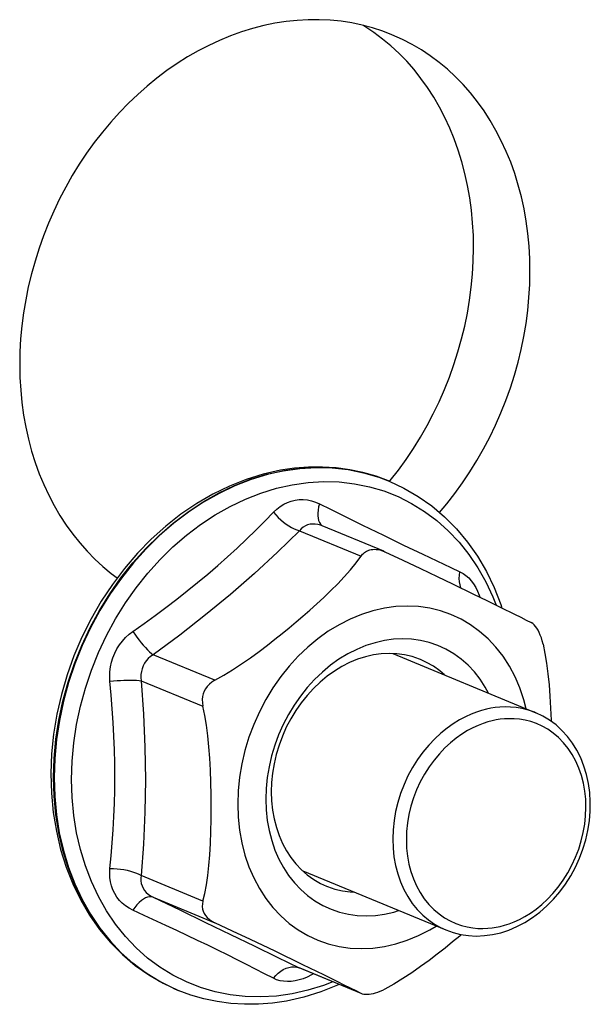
# Model space of a CAD drawing. Header units: inches. Extents: x 0 to 97.1, y 0 to 62.9.
# Tile 5 of 13: x 33.9 to 36, y 49.1 to 52.7. Entities that reach past the tile are written whole.
import ezdxf

# ---------------------------------------------------------------- set-up
doc = ezdxf.new("R2010")
doc.units = ezdxf.units.IN
doc.header["$LTSCALE"] = 5.342857
doc.header["$MEASUREMENT"] = 0
doc.layers.get('0').update_dxf_attribs({"linetype": 'CONTINUOUS'})

msp = doc.modelspace()

# ---------------------------------------------------------------- linework, layer by layer
at = {"color": 7, "linetype": 'Continuous'}
for p, q in [((34.8084, 52.7055), (34.7678, 52.697)), ((34.8489, 52.7118), (34.8084, 52.7055)), ((34.8894, 52.7162), (34.8489, 52.7118)), ((34.9298, 52.7184), (34.8894, 52.7162)), ((34.9699, 52.7186), (34.9298, 52.7184)), ((35.0097, 52.7167), (34.9699, 52.7186)), ((35.0492, 52.7128), (35.0097, 52.7167)), ((35.0881, 52.7067), (35.0492, 52.7128)), ((35.1266, 52.6987), (35.0881, 52.7067)), ((35.1644, 52.6886), (35.1266, 52.6987)), ((34.6869, 52.6741), (34.6468, 52.6596)), ((34.7273, 52.6866), (34.6869, 52.6741)), ((34.7678, 52.697), (34.7273, 52.6866)), ((35.2015, 52.6765), (35.1644, 52.6886)), ((35.2348, 52.6637), (35.2015, 52.6765)), ((35.2735, 52.6463), (35.2348, 52.6637)), ((34.607, 52.6432), (34.5675, 52.6249)), ((34.6468, 52.6596), (34.607, 52.6432)), ((35.3082, 52.6283), (35.2735, 52.6463)), ((35.3419, 52.6084), (35.3082, 52.6283)), ((34.5286, 52.6047), (34.4901, 52.5826)), ((34.5675, 52.6249), (34.5286, 52.6047)), ((35.3746, 52.5866), (35.3419, 52.6084)), ((34.4523, 52.5587), (34.4151, 52.533)), ((34.4901, 52.5826), (34.4523, 52.5587)), ((35.4063, 52.563), (35.3746, 52.5866)), ((35.4368, 52.5377), (35.4063, 52.563)), ((34.4151, 52.533), (34.3787, 52.5056)), ((35.4661, 52.5106), (35.4368, 52.5377)), ((34.3787, 52.5056), (34.3432, 52.4765)), ((35.4941, 52.4818), (35.4661, 52.5106)), ((34.3432, 52.4765), (34.3085, 52.4459)), ((35.5208, 52.4514), (35.4941, 52.4818)), ((35.5462, 52.4195), (35.5208, 52.4514)), ((34.2747, 52.4137), (34.242, 52.38)), ((34.3085, 52.4459), (34.2747, 52.4137)), ((35.5702, 52.386), (35.5462, 52.4195)), ((34.242, 52.38), (34.2103, 52.3448)), ((35.5927, 52.3512), (35.5702, 52.386)), ((34.2103, 52.3448), (34.1798, 52.3083)), ((35.6137, 52.3149), (35.5927, 52.3512)), ((34.1798, 52.3083), (34.1505, 52.2706)), ((35.6332, 52.2774), (35.6137, 52.3149)), ((34.1505, 52.2706), (34.1225, 52.2316)), ((35.6511, 52.2386), (35.6332, 52.2774)), ((34.1225, 52.2316), (34.0957, 52.1914)), ((35.6674, 52.1986), (35.6511, 52.2386)), ((35.6821, 52.1576), (35.6674, 52.1986)), ((34.0957, 52.1914), (34.0703, 52.1502)), ((34.0703, 52.1502), (34.0464, 52.108)), ((35.6951, 52.1156), (35.6821, 52.1576)), ((34.0464, 52.108), (34.0238, 52.0649)), ((35.7064, 52.0726), (35.6951, 52.1156)), ((34.0238, 52.0649), (34.0028, 52.021)), ((35.7159, 52.0288), (35.7064, 52.0726)), ((34.0028, 52.021), (33.9833, 51.9763)), ((35.7238, 51.9843), (35.7159, 52.0288)), ((35.7299, 51.9391), (35.7238, 51.9843)), ((33.9833, 51.9763), (33.9654, 51.931)), ((33.9654, 51.931), (33.9491, 51.8851)), ((35.7343, 51.8933), (35.7299, 51.9391)), ((33.9491, 51.8851), (33.9344, 51.8387)), ((35.7369, 51.847), (35.7343, 51.8933)), ((33.9344, 51.8387), (33.9214, 51.792)), ((35.7377, 51.8003), (35.7369, 51.847)), ((33.9214, 51.792), (33.91, 51.7449)), ((35.7367, 51.7533), (35.7377, 51.8003)), ((33.91, 51.7449), (33.9004, 51.6976)), ((35.734, 51.706), (35.7367, 51.7533)), ((33.9004, 51.6976), (33.8926, 51.6502)), ((35.7295, 51.6586), (35.734, 51.706)), ((35.7232, 51.6112), (35.7295, 51.6586)), ((33.8926, 51.6502), (33.8864, 51.6028)), ((33.8864, 51.6028), (33.8821, 51.5554)), ((35.7152, 51.5638), (35.7232, 51.6112)), ((33.8821, 51.5554), (33.8795, 51.5081)), ((35.7055, 51.5165), (35.7152, 51.5638)), ((35.6941, 51.4694), (35.7055, 51.5165)), ((33.8795, 51.5081), (33.8786, 51.4611)), ((33.8786, 51.4611), (33.8796, 51.4144)), ((35.6809, 51.4227), (35.6941, 51.4694)), ((33.8796, 51.4144), (33.8823, 51.3682)), ((35.6662, 51.3763), (35.6809, 51.4227)), ((35.6497, 51.3305), (35.6662, 51.3763)), ((33.8823, 51.3682), (33.8868, 51.3224)), ((33.8868, 51.3224), (33.893, 51.2772)), ((35.6317, 51.2852), (35.6497, 51.3305)), ((33.893, 51.2772), (33.901, 51.2328)), ((35.6121, 51.2406), (35.6317, 51.2852)), ((33.901, 51.2328), (33.9107, 51.189)), ((35.5909, 51.1967), (35.6121, 51.2406)), ((35.5683, 51.1537), (35.5909, 51.1967)), ((33.9107, 51.189), (33.9221, 51.1461)), ((33.9221, 51.1461), (33.9352, 51.1042)), ((35.5442, 51.1116), (35.5683, 51.1537)), ((33.9352, 51.1042), (33.95, 51.0632)), ((34.8796, 51.0833), (34.8283, 51.0757)), ((34.839, 51.0744), (34.8987, 51.0828)), ((34.9307, 51.0873), (34.8796, 51.0833)), ((34.8987, 51.0828), (34.9581, 51.0863)), ((34.9597, 51.0856), (34.9003, 51.0822)), ((34.9814, 51.0877), (34.9307, 51.0873)), ((34.9581, 51.0863), (35.0168, 51.0848)), ((35.0185, 51.0841), (34.9597, 51.0856)), ((35.0315, 51.0845), (34.9814, 51.0877)), ((35.0168, 51.0848), (35.0747, 51.0783)), ((35.0763, 51.0776), (35.0185, 51.0841)), ((35.0809, 51.0778), (35.0315, 51.0845)), ((35.5188, 51.0704), (35.5442, 51.1116)), ((33.95, 51.0632), (33.9664, 51.0234)), ((34.7659, 51.0617), (34.7039, 51.0425)), ((34.72, 51.0429), (34.7793, 51.0611)), ((34.781, 51.0604), (34.7216, 51.0422)), ((34.8283, 51.0757), (34.7659, 51.0617)), ((34.7793, 51.0611), (34.839, 51.0744)), ((34.8407, 51.0737), (34.781, 51.0604)), ((34.9003, 51.0822), (34.8407, 51.0737)), ((35.0747, 51.0783), (35.1314, 51.0668)), ((35.133, 51.0662), (35.0763, 51.0776)), ((35.1293, 51.0676), (35.0809, 51.0778)), ((35.1767, 51.0539), (35.1293, 51.0676)), ((35.1314, 51.0668), (35.1865, 51.0505)), ((35.1882, 51.0499), (35.133, 51.0662)), ((35.2228, 51.0368), (35.1767, 51.0539)), ((35.1865, 51.0505), (35.2244, 51.0361)), ((35.4919, 51.0304), (35.5188, 51.0704)), ((33.9664, 51.0234), (33.9844, 50.9847)), ((34.6426, 51.0181), (34.5824, 50.9888)), ((34.6033, 50.9923), (34.6612, 51.0199)), ((34.6628, 51.0192), (34.605, 50.9916)), ((34.7039, 51.0425), (34.6426, 51.0181)), ((34.6612, 51.0199), (34.72, 51.0429)), ((34.7216, 51.0422), (34.6628, 51.0192)), ((34.8143, 51.0104), (34.8716, 51.0233)), ((34.8716, 51.0233), (34.929, 51.0314)), ((34.929, 51.0314), (34.986, 51.0347)), ((34.986, 51.0347), (35.0425, 51.0332)), ((35.0425, 51.0332), (35.0981, 51.027)), ((35.0981, 51.027), (35.1526, 51.016)), ((35.1526, 51.016), (35.2056, 51.0003)), ((35.2244, 51.0361), (35.2228, 51.0368)), ((35.2244, 51.0361), (35.2786, 51.0108)), ((35.2786, 51.0108), (35.3305, 50.9806)), ((35.4638, 50.9914), (35.4919, 51.0304)), ((33.9844, 50.9847), (34.004, 50.9472)), ((34.5824, 50.9888), (34.5234, 50.9546)), ((34.5467, 50.9602), (34.6033, 50.9923)), ((34.605, 50.9916), (34.5483, 50.9595)), ((34.7007, 50.9709), (34.7572, 50.9929)), ((34.7572, 50.9929), (34.8143, 51.0104)), ((35.2056, 51.0003), (35.2569, 50.98)), ((35.2569, 50.98), (35.3062, 50.9552)), ((35.3305, 50.9806), (35.3798, 50.9457)), ((35.4344, 50.9538), (35.4638, 50.9914)), ((34.004, 50.9472), (34.0251, 50.911)), ((34.5234, 50.9546), (34.466, 50.9156)), ((34.4915, 50.9237), (34.5467, 50.9602)), ((34.5483, 50.9595), (34.4931, 50.923)), ((34.5906, 50.9135), (34.6451, 50.9443)), ((34.6451, 50.9443), (34.7007, 50.9709)), ((34.8151, 50.9344), (34.8274, 50.944)), ((34.8274, 50.944), (34.8404, 50.9521)), ((34.8404, 50.9521), (34.854, 50.9587)), ((34.854, 50.9587), (34.8681, 50.9637)), ((34.8681, 50.9637), (34.8824, 50.9671)), ((34.8824, 50.9671), (34.8971, 50.969)), ((34.8971, 50.969), (34.9118, 50.9692)), ((34.9118, 50.9692), (34.9266, 50.9678)), ((34.9266, 50.9678), (34.9414, 50.9648)), ((34.9414, 50.9648), (34.9559, 50.9601)), ((34.9559, 50.9601), (34.9703, 50.9539)), ((34.9674, 50.9421), (34.9655, 50.9306)), ((34.9703, 50.9539), (34.9674, 50.9421)), ((34.9703, 50.9539), (35.0104, 50.9339)), ((35.3062, 50.9552), (35.3534, 50.926)), ((35.3798, 50.9457), (35.4264, 50.9062)), ((35.4077, 50.922), (35.4344, 50.9538)), ((34.0251, 50.911), (34.0478, 50.8763)), ((34.466, 50.9156), (34.4108, 50.8723)), ((34.4381, 50.8831), (34.4915, 50.9237)), ((34.4931, 50.923), (34.4397, 50.8824)), ((34.5376, 50.8785), (34.5906, 50.9135)), ((34.7711, 50.8901), (34.8034, 50.9235)), ((34.8034, 50.9235), (34.8151, 50.9344)), ((34.8034, 50.9235), (34.8116, 50.9136)), ((34.8116, 50.9136), (34.8205, 50.9042)), ((34.8205, 50.9042), (34.8297, 50.8953)), ((34.9655, 50.9306), (34.9645, 50.9199)), ((34.9645, 50.9199), (34.9645, 50.91)), ((34.9645, 50.91), (34.9654, 50.9007)), ((35.0104, 50.9339), (35.1279, 50.8759)), ((35.3534, 50.926), (35.398, 50.8926)), ((35.4264, 50.9062), (35.4698, 50.8623)), ((34.0478, 50.8763), (34.0718, 50.8429)), ((34.4108, 50.8723), (34.3579, 50.8247)), ((34.3867, 50.8386), (34.4381, 50.8831)), ((34.4397, 50.8824), (34.3883, 50.8379)), ((34.4863, 50.8394), (34.5376, 50.8785)), ((34.7383, 50.8573), (34.7711, 50.8901)), ((34.8297, 50.8953), (34.8392, 50.8871)), ((34.8392, 50.8871), (34.8491, 50.8795)), ((34.8491, 50.8795), (34.8591, 50.8727)), ((34.8591, 50.8727), (34.8691, 50.8668)), ((34.9115, 50.8684), (34.9042, 50.8626)), ((34.9193, 50.8731), (34.9115, 50.8684)), ((34.9277, 50.8765), (34.9193, 50.8731)), ((34.9365, 50.8788), (34.9277, 50.8765)), ((34.9457, 50.8798), (34.9365, 50.8788)), ((34.9552, 50.8796), (34.9457, 50.8798)), ((34.9648, 50.8782), (34.9552, 50.8796)), ((34.9746, 50.8755), (34.9648, 50.8782)), ((34.9654, 50.9007), (34.9674, 50.8924)), ((34.9674, 50.8924), (34.9703, 50.8852)), ((34.9703, 50.8852), (34.9741, 50.8792)), ((34.9741, 50.8792), (34.9789, 50.8746)), ((34.9801, 50.8734), (34.9746, 50.8755)), ((34.9789, 50.8746), (34.9804, 50.8737)), ((34.9801, 50.8734), (34.9801, 50.8734)), ((35.2048, 50.7804), (34.9802, 50.8733)), ((35.1279, 50.8759), (35.2036, 50.8388)), ((35.398, 50.8926), (35.44, 50.8551)), ((34.0718, 50.8429), (34.0973, 50.8111)), ((34.3376, 50.7903), (34.3867, 50.8386)), ((34.3883, 50.8379), (34.3393, 50.7896)), ((34.4369, 50.7966), (34.4863, 50.8394)), ((34.7048, 50.8247), (34.7383, 50.8573)), ((34.8976, 50.8556), (34.8174, 50.7767)), ((34.8691, 50.8668), (34.879, 50.8619)), ((34.879, 50.8619), (34.8886, 50.8581)), ((34.8886, 50.8581), (34.8976, 50.8556)), ((34.9042, 50.8626), (34.8976, 50.8556)), ((34.8976, 50.8556), (35.1226, 50.7626)), ((35.2036, 50.8388), (35.277, 50.8033)), ((35.44, 50.8551), (35.4791, 50.8138)), ((35.4698, 50.8623), (35.5098, 50.8142)), ((34.0973, 50.8111), (34.1241, 50.7808)), ((34.3579, 50.8247), (34.3077, 50.7732)), ((34.3898, 50.7502), (34.4369, 50.7966)), ((34.6706, 50.7923), (34.7048, 50.8247)), ((35.277, 50.8033), (35.3479, 50.7694)), ((35.4791, 50.8138), (35.5151, 50.7688)), ((35.5098, 50.8142), (35.5463, 50.7623)), ((34.1241, 50.7808), (34.1523, 50.7522)), ((34.3077, 50.7732), (34.2604, 50.7181)), ((34.2911, 50.7386), (34.3376, 50.7903)), ((34.3393, 50.7896), (34.2928, 50.7379)), ((34.6001, 50.7285), (34.6357, 50.7602)), ((34.6357, 50.7602), (34.6706, 50.7923)), ((34.8174, 50.7767), (34.7337, 50.6992)), ((35.1042, 50.7379), (35.1252, 50.7661)), ((35.1252, 50.7661), (35.1281, 50.7695)), ((35.1281, 50.7695), (35.1312, 50.7726)), ((35.1312, 50.7726), (35.1346, 50.7756)), ((35.1346, 50.7756), (35.1383, 50.7783)), ((35.1383, 50.7783), (35.1422, 50.7807)), ((35.1422, 50.7807), (35.1463, 50.7827)), ((35.1463, 50.7827), (35.1505, 50.7844)), ((35.1505, 50.7844), (35.1548, 50.7858)), ((35.1548, 50.7858), (35.1592, 50.7867)), ((35.1592, 50.7867), (35.165, 50.7875)), ((35.165, 50.7875), (35.1711, 50.7878)), ((35.1711, 50.7878), (35.1774, 50.7875)), ((35.1774, 50.7875), (35.1839, 50.7866)), ((35.1839, 50.7866), (35.1904, 50.7852)), ((35.1904, 50.7852), (35.1969, 50.7834)), ((35.1969, 50.7834), (35.2032, 50.7811)), ((35.2032, 50.7811), (35.2048, 50.7804)), ((35.2048, 50.7804), (35.2094, 50.7784)), ((35.2094, 50.7784), (35.2745, 50.7478)), ((35.3479, 50.7694), (35.4497, 50.7213)), ((35.5151, 50.7688), (35.5479, 50.7203)), ((35.5463, 50.7623), (35.5788, 50.7068)), ((34.1523, 50.7522), (34.1816, 50.7252)), ((34.1816, 50.7252), (34.2122, 50.7)), ((34.2474, 50.6836), (34.2911, 50.7386)), ((34.2928, 50.7379), (34.2491, 50.6829)), ((34.3451, 50.7005), (34.3898, 50.7502)), ((34.5638, 50.6972), (34.6001, 50.7285)), ((35.0839, 50.7129), (35.1042, 50.7379)), ((35.2745, 50.7478), (35.3386, 50.7174)), ((34.2122, 50.7), (34.2343, 50.6836)), ((34.2604, 50.7181), (34.2163, 50.6597)), ((34.3031, 50.6477), (34.3451, 50.7005)), ((34.5268, 50.6662), (34.5638, 50.6972)), ((34.7337, 50.6992), (34.6465, 50.6231)), ((35.0612, 50.6875), (35.0839, 50.7129)), ((35.3386, 50.7174), (35.3994, 50.6883)), ((35.3994, 50.6883), (35.4555, 50.6614)), ((35.4497, 50.7213), (35.4826, 50.7058)), ((35.4801, 50.6809), (35.4807, 50.6932)), ((35.4807, 50.6932), (35.4826, 50.7059)), ((35.4826, 50.7058), (35.4937, 50.6998)), ((35.4937, 50.6998), (35.5043, 50.6923)), ((35.5043, 50.6923), (35.5143, 50.6833)), ((35.5479, 50.7203), (35.5771, 50.6687)), ((35.5788, 50.7068), (35.6074, 50.648)), ((34.2163, 50.6597), (34.1756, 50.5982)), ((34.2067, 50.6257), (34.2474, 50.6836)), ((34.2491, 50.6829), (34.2084, 50.625)), ((34.489, 50.6357), (34.5268, 50.6662)), ((35.012, 50.6371), (35.0371, 50.6621)), ((35.0371, 50.6621), (35.0612, 50.6875)), ((35.4555, 50.6614), (35.5313, 50.6247)), ((35.4808, 50.6691), (35.4801, 50.6809)), ((35.4828, 50.658), (35.4808, 50.6691)), ((35.486, 50.6477), (35.4828, 50.658)), ((35.5143, 50.6833), (35.5235, 50.6731)), ((35.5235, 50.6731), (35.5321, 50.6616)), ((35.5321, 50.6616), (35.5398, 50.6489)), ((35.5771, 50.6687), (35.6028, 50.6141)), ((34.1692, 50.5652), (34.2067, 50.6257)), ((34.2084, 50.625), (34.1709, 50.5645)), ((34.264, 50.5921), (34.3031, 50.6477)), ((34.4505, 50.6055), (34.489, 50.6357)), ((34.6465, 50.6231), (34.556, 50.5484)), ((34.9864, 50.6126), (35.012, 50.6371)), ((35.4866, 50.6463), (35.486, 50.6477)), ((35.5313, 50.6247), (35.5805, 50.6008)), ((35.5398, 50.6489), (35.5466, 50.6352)), ((35.5466, 50.6352), (35.5525, 50.6204)), ((35.5525, 50.6204), (35.5548, 50.6133)), ((35.6074, 50.648), (35.6318, 50.5861)), ((34.1756, 50.5982), (34.1385, 50.5342)), ((34.2279, 50.5339), (34.264, 50.5921)), ((34.4115, 50.5758), (34.4505, 50.6055)), ((34.9354, 50.5661), (34.9608, 50.5889)), ((34.9608, 50.5889), (34.9864, 50.6126)), ((35.2909, 50.5806), (35.2494, 50.5787)), ((35.332, 50.5786), (35.2909, 50.5806)), ((35.5805, 50.6008), (35.6312, 50.576)), ((35.6028, 50.6141), (35.6143, 50.5843)), ((35.6318, 50.5861), (35.6357, 50.5737)), ((34.1352, 50.5024), (34.1692, 50.5652)), ((34.1709, 50.5645), (34.1368, 50.5017)), ((34.3318, 50.5172), (34.3718, 50.5463)), ((34.3718, 50.5463), (34.4115, 50.5758)), ((34.556, 50.5484), (34.462, 50.4751)), ((34.8856, 50.5229), (34.9104, 50.5442)), ((34.9104, 50.5442), (34.9354, 50.5661)), ((35.1238, 50.5501), (35.0826, 50.5331)), ((35.1653, 50.5633), (35.1238, 50.5501)), ((35.2073, 50.5729), (35.1653, 50.5633)), ((35.2494, 50.5787), (35.2073, 50.5729)), ((35.3724, 50.5729), (35.332, 50.5786)), ((35.4118, 50.5633), (35.3724, 50.5729)), ((35.4498, 50.55), (35.4118, 50.5633)), ((35.4864, 50.533), (35.4498, 50.55)), ((35.6312, 50.576), (35.681, 50.5513)), ((35.681, 50.5513), (35.7039, 50.5399)), ((34.1385, 50.5342), (34.1053, 50.4678)), ((34.1952, 50.4735), (34.2279, 50.5339)), ((34.291, 50.4884), (34.3318, 50.5172)), ((34.8607, 50.502), (34.8856, 50.5229)), ((35.0423, 50.5126), (35.0029, 50.4887)), ((35.0826, 50.5331), (35.0423, 50.5126)), ((35.5213, 50.5124), (35.4864, 50.533)), ((35.5542, 50.4885), (35.5213, 50.5124)), ((35.7039, 50.5399), (35.7242, 50.5297)), ((35.7242, 50.5297), (35.7422, 50.5204)), ((35.7479, 50.5168), (35.7422, 50.5204)), ((35.7533, 50.5119), (35.7479, 50.5168)), ((35.7582, 50.5062), (35.7533, 50.5119)), ((34.1047, 50.4375), (34.1352, 50.5024)), ((34.1368, 50.5017), (34.1063, 50.4368)), ((34.1659, 50.4112), (34.1952, 50.4735)), ((34.2643, 50.466), (34.2771, 50.4778)), ((34.2771, 50.4778), (34.291, 50.4884)), ((34.291, 50.4884), (34.2982, 50.4778)), ((34.2982, 50.4778), (34.3057, 50.4672)), ((34.462, 50.4751), (34.3647, 50.4032)), ((34.8087, 50.4598), (34.8353, 50.4812)), ((34.8353, 50.4812), (34.8607, 50.502)), ((35.0029, 50.4887), (34.9648, 50.4615)), ((35.585, 50.4612), (35.5542, 50.4885)), ((35.7628, 50.4997), (35.7582, 50.5062)), ((35.7672, 50.4924), (35.7628, 50.4997)), ((35.7713, 50.4842), (35.7672, 50.4924)), ((35.7753, 50.4751), (35.7713, 50.4842)), ((35.7791, 50.4651), (35.7753, 50.4751)), ((34.1053, 50.4678), (34.0761, 50.3994)), ((34.0779, 50.371), (34.1047, 50.4375)), ((34.1063, 50.4368), (34.0796, 50.3703)), ((34.2328, 50.4244), (34.2421, 50.4392)), ((34.2421, 50.4392), (34.2526, 50.4531)), ((34.2526, 50.4531), (34.2643, 50.466)), ((34.3057, 50.4672), (34.3133, 50.457)), ((34.3133, 50.457), (34.321, 50.4473)), ((34.321, 50.4473), (34.3289, 50.4379)), ((34.3289, 50.4379), (34.3366, 50.4292)), ((34.7507, 50.4152), (34.7808, 50.438)), ((34.7808, 50.438), (34.8087, 50.4598)), ((34.9648, 50.4615), (34.9282, 50.4311)), ((35.1396, 50.4365), (35.1063, 50.4227)), ((35.1733, 50.4472), (35.1396, 50.4365)), ((35.2073, 50.455), (35.1733, 50.4472)), ((35.2402, 50.4596), (35.2073, 50.455)), ((35.273, 50.4612), (35.2402, 50.4596)), ((35.306, 50.4598), (35.273, 50.4612)), ((35.3386, 50.4554), (35.306, 50.4598)), ((35.3706, 50.4478), (35.3386, 50.4554)), ((35.4017, 50.4371), (35.3706, 50.4478)), ((35.4316, 50.4234), (35.4017, 50.4371)), ((35.6135, 50.4308), (35.585, 50.4612)), ((35.7825, 50.4539), (35.7791, 50.4651)), ((35.7856, 50.4416), (35.7825, 50.4539)), ((35.7856, 50.4416), (35.7922, 50.4082)), ((34.1402, 50.3473), (34.1659, 50.4112)), ((34.2182, 50.3926), (34.2248, 50.4088)), ((34.2248, 50.4088), (34.2328, 50.4244)), ((34.3366, 50.4292), (34.3442, 50.4212)), ((34.3442, 50.4212), (34.3515, 50.4141)), ((34.3515, 50.4141), (34.3584, 50.408)), ((34.3647, 50.4032), (34.3554, 50.3967)), ((34.3584, 50.408), (34.3647, 50.4032)), ((34.5896, 50.3101), (34.3647, 50.4032)), ((34.7193, 50.3924), (34.7507, 50.4152)), ((34.9282, 50.4311), (34.8933, 50.3979)), ((35.0736, 50.4061), (35.0418, 50.3867)), ((35.1063, 50.4227), (35.0736, 50.4061)), ((35.1678, 50.4027), (35.1385, 50.396)), ((35.1961, 50.4066), (35.1678, 50.4027)), ((35.2245, 50.408), (35.1961, 50.4066)), ((35.2529, 50.4068), (35.2245, 50.408)), ((35.2375, 50.4075), (35.7584, 50.192)), ((35.281, 50.403), (35.2529, 50.4068)), ((35.3085, 50.3965), (35.281, 50.403)), ((35.4601, 50.4068), (35.4316, 50.4234)), ((35.4869, 50.3874), (35.4601, 50.4068)), ((35.6395, 50.3976), (35.6135, 50.4308)), ((35.7922, 50.4082), (35.798, 50.3724)), ((34.0761, 50.3994), (34.0511, 50.3295)), ((34.0551, 50.3031), (34.0779, 50.371)), ((34.0796, 50.3703), (34.0567, 50.3024)), ((34.2094, 50.3588), (34.2131, 50.3759)), ((34.2131, 50.3759), (34.2182, 50.3926)), ((34.3335, 50.3721), (34.3284, 50.3625)), ((34.3397, 50.381), (34.3335, 50.3721)), ((34.347, 50.3892), (34.3397, 50.381)), ((34.3554, 50.3967), (34.347, 50.3892)), ((34.6542, 50.3483), (34.687, 50.3699)), ((34.687, 50.3699), (34.7193, 50.3924)), ((34.8933, 50.3979), (34.8604, 50.3619)), ((35.0109, 50.3647), (34.9813, 50.3401)), ((35.0418, 50.3867), (35.0109, 50.3647)), ((35.0807, 50.3749), (35.0525, 50.3605)), ((35.1094, 50.3867), (35.0807, 50.3749)), ((35.1385, 50.396), (35.1094, 50.3867)), ((35.3354, 50.3873), (35.3085, 50.3965)), ((35.3387, 50.3859), (35.3354, 50.3873)), ((35.3612, 50.3755), (35.3387, 50.3859)), ((35.3857, 50.3611), (35.3612, 50.3755)), ((35.512, 50.3655), (35.4869, 50.3874)), ((35.535, 50.341), (35.512, 50.3655)), ((35.6628, 50.3615), (35.6395, 50.3976)), ((35.798, 50.3724), (35.8031, 50.3341)), ((34.0511, 50.3295), (34.0303, 50.2584)), ((34.1182, 50.282), (34.1402, 50.3473)), ((34.2066, 50.324), (34.2073, 50.3415)), ((34.2073, 50.3415), (34.2094, 50.3588)), ((34.3203, 50.331), (34.3202, 50.3199)), ((34.3218, 50.3419), (34.3203, 50.331)), ((34.3245, 50.3524), (34.3218, 50.3419)), ((34.3284, 50.3625), (34.3245, 50.3524)), ((34.6218, 50.3285), (34.6542, 50.3483)), ((34.8604, 50.3619), (34.8296, 50.3234)), ((34.9813, 50.3401), (34.953, 50.3131)), ((35.025, 50.3438), (34.9984, 50.3248)), ((35.0525, 50.3605), (35.025, 50.3438)), ((35.4089, 50.3444), (35.3857, 50.3611)), ((35.4257, 50.3296), (35.4089, 50.3444)), ((35.5561, 50.3142), (35.535, 50.341)), ((35.6832, 50.323), (35.6628, 50.3615)), ((35.8031, 50.3341), (35.8072, 50.2937)), ((34.0362, 50.2343), (34.0551, 50.3031)), ((34.0567, 50.3024), (34.0378, 50.2336)), ((34.2075, 50.3064), (34.2066, 50.324)), ((34.2075, 50.3064), (34.2203, 50.3078)), ((34.2121, 50.2561), (34.2075, 50.3064)), ((34.2203, 50.3078), (34.2332, 50.309)), ((34.2332, 50.309), (34.2459, 50.3099)), ((34.2459, 50.3099), (34.2584, 50.3105)), ((34.2584, 50.3105), (34.2707, 50.3109)), ((34.2707, 50.3109), (34.2825, 50.311)), ((34.2825, 50.311), (34.2937, 50.3108)), ((34.2937, 50.3108), (34.304, 50.3104)), ((34.304, 50.3104), (34.3133, 50.3096)), ((34.3133, 50.3096), (34.3213, 50.3086)), ((34.3202, 50.3199), (34.3213, 50.3086)), ((34.3213, 50.3086), (34.3298, 50.1866)), ((34.3213, 50.3086), (34.5462, 50.2155)), ((34.5697, 50.296), (34.5621, 50.288)), ((34.5789, 50.3035), (34.5697, 50.296)), ((34.5896, 50.3101), (34.5789, 50.3035)), ((34.5896, 50.3101), (34.6218, 50.3285)), ((34.8296, 50.3234), (34.8011, 50.2826)), ((34.953, 50.3131), (34.9264, 50.2839)), ((34.9729, 50.3036), (34.9485, 50.2803)), ((34.9984, 50.3248), (34.9729, 50.3036)), ((35.575, 50.2852), (35.5561, 50.3142)), ((35.7008, 50.2823), (35.6832, 50.323)), ((35.8072, 50.2937), (35.8105, 50.2518)), ((34.0303, 50.2584), (34.014, 50.1865)), ((34.1001, 50.2159), (34.1182, 50.282)), ((34.5474, 50.2609), (34.545, 50.2507)), ((34.5511, 50.2705), (34.5474, 50.2609)), ((34.5559, 50.2795), (34.5511, 50.2705)), ((34.5621, 50.288), (34.5559, 50.2795)), ((34.8011, 50.2826), (34.7751, 50.2399)), ((34.9264, 50.2839), (34.9015, 50.2527)), ((34.9485, 50.2803), (34.9255, 50.2552)), ((35.5869, 50.263), (35.575, 50.2852)), ((35.7153, 50.2395), (35.7008, 50.2823)), ((34.0214, 50.1648), (34.0362, 50.2343)), ((34.0378, 50.2336), (34.0231, 50.1641)), ((34.216, 50.2061), (34.2121, 50.2561)), ((34.545, 50.2507), (34.5439, 50.2397)), ((34.5439, 50.2397), (34.5443, 50.2279)), ((34.5443, 50.2279), (34.5462, 50.2155)), ((34.7751, 50.2399), (34.7518, 50.1954)), ((34.9015, 50.2527), (34.8784, 50.2197)), ((34.904, 50.2283), (34.8842, 50.1998)), ((34.9255, 50.2552), (34.904, 50.2283)), ((35.7238, 50.2063), (35.7153, 50.2395)), ((35.8105, 50.2518), (35.813, 50.2085)), ((34.014, 50.1865), (34.0022, 50.1142)), ((34.0859, 50.1491), (34.1001, 50.2159)), ((34.2193, 50.1562), (34.216, 50.2061)), ((34.3298, 50.1866), (34.3349, 50.0661)), ((34.5529, 50.1821), (34.5462, 50.2155)), ((34.7518, 50.1954), (34.7313, 50.1494)), ((34.8574, 50.1851), (34.8386, 50.149)), ((34.8784, 50.2197), (34.8574, 50.1851)), ((34.8842, 50.1998), (34.8661, 50.1699)), ((35.5231, 50.1866), (35.5022, 50.1771)), ((35.5429, 50.1942), (35.5231, 50.1866)), ((35.5616, 50.2002), (35.5429, 50.1942)), ((35.5788, 50.2047), (35.5616, 50.2002)), ((35.5947, 50.208), (35.5788, 50.2047)), ((35.6107, 50.2106), (35.5947, 50.208)), ((35.6281, 50.2123), (35.6107, 50.2106)), ((35.6469, 50.2131), (35.6281, 50.2123)), ((35.6669, 50.2127), (35.6469, 50.2131)), ((35.6878, 50.2108), (35.6669, 50.2127)), ((35.7096, 50.2071), (35.6878, 50.2108)), ((35.7319, 50.2014), (35.7096, 50.2071)), ((35.7545, 50.1936), (35.7319, 50.2014)), ((35.7583, 50.1921), (35.7545, 50.1936)), ((35.7844, 50.1797), (35.7584, 50.192)), ((35.813, 50.2085), (35.8147, 50.1642)), ((34.0108, 50.095), (34.0214, 50.1648)), ((34.0231, 50.1641), (34.0124, 50.0943)), ((34.222, 50.1066), (34.2193, 50.1562)), ((34.5587, 50.1464), (34.5529, 50.1821)), ((34.7313, 50.1494), (34.7137, 50.1022)), ((34.8661, 50.1699), (34.8498, 50.1388)), ((35.4583, 50.1519), (35.4357, 50.1359)), ((35.4805, 50.1656), (35.4583, 50.1519)), ((35.5022, 50.1771), (35.4805, 50.1656)), ((35.567, 50.1529), (35.5488, 50.1459)), ((35.5841, 50.1584), (35.567, 50.1529)), ((35.5999, 50.1626), (35.5841, 50.1584)), ((35.6145, 50.1655), (35.5999, 50.1626)), ((35.6291, 50.1679), (35.6145, 50.1655)), ((35.6451, 50.1695), (35.6291, 50.1679)), ((35.6623, 50.1702), (35.6451, 50.1695)), ((35.6806, 50.1698), (35.6623, 50.1702)), ((35.6998, 50.168), (35.6806, 50.1698)), ((35.7198, 50.1646), (35.6998, 50.168)), ((35.7402, 50.1594), (35.7198, 50.1646)), ((35.761, 50.1523), (35.7402, 50.1594)), ((35.7817, 50.1429), (35.761, 50.1523)), ((35.8092, 50.1648), (35.7844, 50.1797)), ((35.8325, 50.1474), (35.8092, 50.1648)), ((35.8147, 50.1642), (35.8148, 50.1606)), ((34.0022, 50.1142), (33.995, 50.0418)), ((34.0757, 50.082), (34.0859, 50.1491)), ((34.5637, 50.108), (34.5587, 50.1464)), ((34.8386, 50.149), (34.822, 50.1117)), ((34.8498, 50.1388), (34.8355, 50.1067)), ((35.4131, 50.1176), (35.3907, 50.0969)), ((35.4357, 50.1359), (35.4131, 50.1176)), ((35.4894, 50.1141), (35.4688, 50.0994)), ((35.5098, 50.1266), (35.4894, 50.1141)), ((35.5297, 50.1372), (35.5098, 50.1266)), ((35.5488, 50.1459), (35.5297, 50.1372)), ((35.8023, 50.1314), (35.7817, 50.1429)), ((35.8223, 50.1174), (35.8023, 50.1314)), ((35.8415, 50.1012), (35.8223, 50.1174)), ((35.8543, 50.1276), (35.8325, 50.1474)), ((35.8743, 50.1055), (35.8543, 50.1276)), ((34.0044, 50.0253), (34.0108, 50.095)), ((34.0124, 50.0943), (34.0061, 50.0246)), ((34.0695, 50.015), (34.0757, 50.082)), ((34.2239, 50.057), (34.222, 50.1066)), ((34.5679, 50.0676), (34.5637, 50.108)), ((34.7137, 50.1022), (34.6992, 50.0541)), ((34.822, 50.1117), (34.8078, 50.0735)), ((34.8355, 50.1067), (34.8233, 50.0737)), ((35.3907, 50.0969), (35.3689, 50.0739)), ((35.448, 50.0826), (35.4275, 50.0637)), ((35.4688, 50.0994), (35.448, 50.0826)), ((35.8596, 50.0826), (35.8415, 50.1012)), ((35.8764, 50.0619), (35.8596, 50.0826)), ((35.8925, 50.0812), (35.8743, 50.1055)), ((35.9086, 50.0551), (35.8925, 50.0812)), ((33.995, 50.0418), (33.9923, 49.9698)), ((34.2251, 50.0078), (34.2239, 50.057)), ((34.3349, 50.0661), (34.3366, 49.947)), ((34.5711, 50.0257), (34.5679, 50.0676)), ((34.6992, 50.0541), (34.6878, 50.0054)), ((34.8078, 50.0735), (34.7961, 50.0345)), ((34.8233, 50.0737), (34.8132, 50.0401)), ((35.3479, 50.0486), (35.328, 50.0213)), ((35.3689, 50.0739), (35.3479, 50.0486)), ((35.4075, 50.0426), (35.3882, 50.0194)), ((35.4275, 50.0637), (35.4075, 50.0426)), ((35.8914, 50.0394), (35.8764, 50.0619)), ((35.9225, 50.0271), (35.9086, 50.0551)), ((34.0023, 49.956), (34.0044, 50.0253)), ((34.0061, 50.0246), (34.0039, 49.9553)), ((34.0675, 49.9484), (34.0695, 50.015)), ((34.2254, 49.9588), (34.2251, 50.0078)), ((34.5736, 49.9824), (34.5711, 50.0257)), ((34.7961, 50.0345), (34.787, 49.9951)), ((34.8053, 50.0061), (34.7996, 49.9719)), ((34.8132, 50.0401), (34.8053, 50.0061)), ((35.328, 50.0213), (35.3097, 49.9921)), ((35.3882, 50.0194), (35.37, 49.9943)), ((35.9046, 50.0152), (35.8914, 50.0394)), ((35.9158, 49.9898), (35.9046, 50.0152)), ((35.9343, 49.9975), (35.9225, 50.0271)), ((33.9923, 49.9698), (33.9943, 49.8985)), ((34.5753, 49.938), (34.5736, 49.9824)), ((34.6878, 50.0054), (34.6796, 49.9564)), ((34.787, 49.9951), (34.7804, 49.9554)), ((34.7996, 49.9719), (34.7962, 49.9377)), ((35.3097, 49.9921), (35.2932, 49.9616)), ((35.37, 49.9943), (35.3532, 49.9676)), ((35.9251, 49.9631), (35.9158, 49.9898)), ((35.9437, 49.9664), (35.9343, 49.9975)), ((34.0044, 49.8875), (34.0023, 49.956)), ((34.0039, 49.9553), (34.006, 49.8868)), ((34.0695, 49.8826), (34.0675, 49.9484)), ((34.225, 49.91), (34.2254, 49.9588)), ((34.3366, 49.947), (34.3349, 49.8293)), ((34.5763, 49.893), (34.5753, 49.938)), ((34.6796, 49.9564), (34.6747, 49.9074)), ((34.7804, 49.9554), (34.7765, 49.9158)), ((34.7962, 49.9377), (34.7951, 49.9037)), ((35.2932, 49.9616), (35.2787, 49.9301)), ((35.3381, 49.9397), (35.3248, 49.9107)), ((35.3532, 49.9676), (35.3381, 49.9397)), ((35.9323, 49.9353), (35.9251, 49.9631)), ((35.9375, 49.9065), (35.9323, 49.9353)), ((35.9508, 49.9342), (35.9437, 49.9664)), ((35.9553, 49.901), (35.9508, 49.9342)), ((33.9943, 49.8985), (34.0009, 49.8285)), ((34.2238, 49.8615), (34.225, 49.91)), ((34.6747, 49.9074), (34.673, 49.8588)), ((34.7765, 49.9158), (34.7752, 49.8764)), ((34.7951, 49.9037), (34.7963, 49.8701)), ((35.2664, 49.8978), (35.2562, 49.865)), ((35.2787, 49.9301), (35.2664, 49.8978)), ((35.3248, 49.9107), (35.3135, 49.8812)), ((35.9406, 49.877), (35.9375, 49.9065)), ((35.9574, 49.867), (35.9553, 49.901)), ((34.0108, 49.8201), (34.0044, 49.8875)), ((34.006, 49.8868), (34.0124, 49.8194)), ((34.0756, 49.8178), (34.0695, 49.8826)), ((34.5766, 49.8477), (34.5763, 49.893)), ((34.7752, 49.8764), (34.7766, 49.8374)), ((34.7963, 49.8701), (34.7998, 49.8372)), ((35.2562, 49.865), (35.2482, 49.8319)), ((35.3135, 49.8812), (35.3041, 49.8511)), ((35.9416, 49.8468), (35.9406, 49.877)), ((35.957, 49.8325), (35.9574, 49.867)), ((34.0009, 49.8285), (34.0121, 49.76)), ((34.2219, 49.8133), (34.2238, 49.8615)), ((34.3349, 49.8293), (34.3297, 49.713)), ((34.5763, 49.8026), (34.5766, 49.8477)), ((34.673, 49.8588), (34.6747, 49.8107)), ((34.7766, 49.8374), (34.7806, 49.7992)), ((34.7998, 49.8372), (34.8056, 49.8051)), ((35.2482, 49.8319), (35.2424, 49.7984)), ((35.3041, 49.8511), (35.2968, 49.8207)), ((35.9405, 49.8162), (35.9416, 49.8468)), ((35.954, 49.7978), (35.957, 49.8325)), ((34.0213, 49.7542), (34.0108, 49.8201)), ((34.0124, 49.8194), (34.023, 49.7535)), ((34.0858, 49.7545), (34.0756, 49.8178)), ((34.2192, 49.7653), (34.2219, 49.8133)), ((34.5753, 49.7584), (34.5763, 49.8026)), ((34.6747, 49.8107), (34.6796, 49.7635)), ((34.7806, 49.7992), (34.7874, 49.762)), ((34.8056, 49.8051), (34.8137, 49.774)), ((35.2424, 49.7984), (35.2389, 49.7649)), ((35.2968, 49.8207), (35.2915, 49.7901)), ((35.9373, 49.7855), (35.9405, 49.8162)), ((35.9486, 49.7631), (35.954, 49.7978)), ((34.0121, 49.76), (34.0278, 49.6934)), ((34.1, 49.6929), (34.0858, 49.7545)), ((34.2159, 49.7177), (34.2192, 49.7653)), ((34.5736, 49.7155), (34.5753, 49.7584)), ((34.6796, 49.7635), (34.6878, 49.7175)), ((34.7874, 49.762), (34.7967, 49.7259)), ((34.8137, 49.774), (34.8239, 49.7441)), ((35.2389, 49.7649), (35.2377, 49.7316)), ((35.2883, 49.7594), (35.2872, 49.7288)), ((35.2915, 49.7901), (35.2883, 49.7594)), ((35.9246, 49.7245), (35.932, 49.7549)), ((35.932, 49.7549), (35.9373, 49.7855)), ((35.9408, 49.7286), (35.9486, 49.7631)), ((34.0361, 49.6901), (34.0213, 49.7542)), ((34.023, 49.7535), (34.0377, 49.6894)), ((34.7967, 49.7259), (34.8085, 49.6913)), ((34.8239, 49.7441), (34.8362, 49.7157)), ((35.2377, 49.7316), (35.2388, 49.6987)), ((35.2872, 49.7288), (35.2882, 49.6986)), ((35.9153, 49.6944), (35.9246, 49.7245)), ((35.9305, 49.6945), (35.9408, 49.7286)), ((34.0278, 49.6934), (34.0479, 49.6291)), ((34.0549, 49.6281), (34.0361, 49.6901)), ((34.0377, 49.6894), (34.0566, 49.6274)), ((34.1181, 49.6333), (34.1, 49.6929)), ((34.212, 49.6705), (34.2159, 49.7177)), ((34.3297, 49.713), (34.3211, 49.5981)), ((34.5711, 49.6742), (34.5736, 49.7155)), ((34.6878, 49.7175), (34.6991, 49.673)), ((34.8085, 49.6913), (34.8228, 49.6584)), ((34.8362, 49.7157), (34.8506, 49.6889)), ((34.8506, 49.6889), (34.8669, 49.6639)), ((35.2388, 49.6987), (35.2422, 49.6665)), ((35.2882, 49.6986), (35.2913, 49.6691)), ((35.904, 49.6649), (35.9153, 49.6944)), ((35.9179, 49.6611), (35.9305, 49.6945)), ((34.2074, 49.6234), (34.212, 49.6705)), ((34.5678, 49.635), (34.5711, 49.6742)), ((34.6991, 49.673), (34.7137, 49.6302)), ((34.8228, 49.6584), (34.8395, 49.6273)), ((34.8669, 49.6639), (34.885, 49.6408)), ((35.2422, 49.6665), (35.2478, 49.6351)), ((35.2913, 49.6691), (35.2965, 49.6403)), ((35.8907, 49.6359), (35.904, 49.6649)), ((35.9031, 49.6287), (35.9179, 49.6611)), ((34.0479, 49.6291), (34.0723, 49.5675)), ((34.0778, 49.5686), (34.0549, 49.6281)), ((34.0566, 49.6274), (34.0794, 49.5679)), ((34.1401, 49.5761), (34.1181, 49.6333)), ((34.2065, 49.607), (34.2074, 49.6234)), ((34.2074, 49.6234), (34.2201, 49.6234)), ((34.2201, 49.6234), (34.2331, 49.6228)), ((34.2331, 49.6228), (34.2457, 49.6217)), ((34.2457, 49.6217), (34.2582, 49.6199)), ((34.2582, 49.6199), (34.2705, 49.6176)), ((34.2705, 49.6176), (34.2823, 49.6146)), ((34.2823, 49.6146), (34.2935, 49.6112)), ((34.2935, 49.6112), (34.3038, 49.6072)), ((34.5636, 49.5982), (34.5678, 49.635)), ((34.7137, 49.6302), (34.7312, 49.5894)), ((34.8395, 49.6273), (34.8584, 49.5983)), ((34.885, 49.6408), (34.9049, 49.6197)), ((34.9049, 49.6197), (34.9265, 49.6007)), ((34.9097, 49.6155), (35.4308, 49.3999)), ((35.2478, 49.6351), (35.2557, 49.6048)), ((35.2965, 49.6403), (35.3037, 49.6125)), ((35.3037, 49.6125), (35.313, 49.5858)), ((35.8756, 49.608), (35.8907, 49.6359)), ((35.8862, 49.5974), (35.9031, 49.6287)), ((34.1657, 49.5216), (34.1401, 49.5761)), ((34.2071, 49.591), (34.2065, 49.607)), ((34.2093, 49.5755), (34.2071, 49.591)), ((34.213, 49.5604), (34.2093, 49.5755)), ((34.3038, 49.6072), (34.3131, 49.6028)), ((34.3131, 49.6028), (34.3211, 49.5981)), ((34.3211, 49.5981), (34.32, 49.5883)), ((34.32, 49.5883), (34.3202, 49.5786)), ((34.3202, 49.5786), (34.3217, 49.5693)), ((34.5461, 49.5051), (34.3211, 49.5981)), ((34.5586, 49.564), (34.5636, 49.5982)), ((34.7312, 49.5894), (34.7517, 49.5509)), ((34.8584, 49.5983), (34.8794, 49.5715)), ((34.9265, 49.6007), (34.9496, 49.584)), ((34.9496, 49.584), (34.9742, 49.5697)), ((35.2557, 49.6048), (35.2658, 49.5757)), ((35.2658, 49.5757), (35.278, 49.5479)), ((35.313, 49.5858), (35.3242, 49.5603)), ((35.8406, 49.5562), (35.8587, 49.5813)), ((35.8587, 49.5813), (35.8756, 49.608)), ((35.8672, 49.5674), (35.8862, 49.5974)), ((34.0723, 49.5675), (34.1009, 49.5089)), ((34.1045, 49.5118), (34.0778, 49.5686)), ((34.0794, 49.5679), (34.1061, 49.5111)), ((34.2181, 49.546), (34.213, 49.5604)), ((34.2247, 49.5324), (34.2181, 49.546)), ((34.3217, 49.5693), (34.3244, 49.5604)), ((34.3244, 49.5604), (34.3284, 49.5519)), ((34.3284, 49.5519), (34.3335, 49.544)), ((34.3335, 49.544), (34.3397, 49.5367)), ((34.5527, 49.533), (34.5586, 49.564)), ((34.7517, 49.5509), (34.775, 49.5149)), ((34.8794, 49.5715), (34.9025, 49.547)), ((34.9025, 49.547), (34.9275, 49.525)), ((34.9742, 49.5697), (34.9967, 49.5592)), ((34.9967, 49.5592), (35, 49.5579)), ((35, 49.5579), (35.0268, 49.5487)), ((35.0268, 49.5487), (35.0544, 49.5422)), ((35.0544, 49.5422), (35.0825, 49.5383)), ((35.278, 49.5479), (35.2924, 49.5215)), ((35.3242, 49.5603), (35.3374, 49.5362)), ((35.8213, 49.533), (35.8406, 49.5562)), ((35.8237, 49.5124), (35.8463, 49.539)), ((35.8463, 49.539), (35.8672, 49.5674)), ((34.1009, 49.5089), (34.1334, 49.4536)), ((34.135, 49.4581), (34.1045, 49.5118)), ((34.1061, 49.5111), (34.1366, 49.4574)), ((34.195, 49.4699), (34.1657, 49.5216)), ((34.2327, 49.5196), (34.2247, 49.5324)), ((34.242, 49.5078), (34.2327, 49.5196)), ((34.2525, 49.497), (34.242, 49.5078)), ((34.3218, 49.5068), (34.3138, 49.4998)), ((34.3296, 49.5124), (34.3218, 49.5068)), ((34.3373, 49.5167), (34.3296, 49.5124)), ((34.3447, 49.5195), (34.3373, 49.5167)), ((34.3397, 49.5367), (34.3469, 49.5302)), ((34.3517, 49.5209), (34.3447, 49.5195)), ((34.3469, 49.5302), (34.3552, 49.5243)), ((34.3584, 49.5209), (34.3517, 49.5209)), ((34.3552, 49.5243), (34.3645, 49.5193)), ((34.3645, 49.5193), (34.3584, 49.5209)), ((34.3645, 49.5193), (34.4619, 49.4728)), ((34.3645, 49.5193), (34.5895, 49.4262)), ((34.5461, 49.5051), (34.5441, 49.4949)), ((34.5461, 49.5051), (34.5527, 49.533)), ((34.775, 49.5149), (34.8009, 49.4816)), ((34.9275, 49.525), (34.9544, 49.5056)), ((34.9544, 49.5056), (34.9829, 49.489)), ((35.0825, 49.5383), (35.0978, 49.5377)), ((35.2924, 49.5215), (35.3088, 49.4969)), ((35.3374, 49.5362), (35.3524, 49.5137)), ((35.3524, 49.5137), (35.3691, 49.493)), ((35.7808, 49.493), (35.8013, 49.5119)), ((35.7995, 49.4878), (35.8237, 49.5124)), ((35.8013, 49.5119), (35.8213, 49.533)), ((34.2277, 49.4215), (34.195, 49.4699)), ((34.2642, 49.4874), (34.2525, 49.497)), ((34.2769, 49.479), (34.2642, 49.4874)), ((34.2908, 49.4718), (34.2769, 49.479)), ((34.2981, 49.4821), (34.2908, 49.4718)), ((34.3317, 49.4531), (34.2908, 49.4718)), ((34.3059, 49.4915), (34.2981, 49.4821)), ((34.3138, 49.4998), (34.3059, 49.4915)), ((34.4619, 49.4728), (34.5558, 49.4276)), ((34.5441, 49.4949), (34.5438, 49.4853)), ((34.5438, 49.4853), (34.5449, 49.4763)), ((34.5449, 49.4763), (34.5473, 49.4679)), ((34.5473, 49.4679), (34.5509, 49.4599)), ((34.8009, 49.4816), (34.8294, 49.4512)), ((34.9829, 49.489), (35.0128, 49.4753)), ((35.0128, 49.4753), (35.0439, 49.4647)), ((35.2412, 49.4652), (35.2592, 49.471)), ((35.3088, 49.4969), (35.327, 49.4744)), ((35.327, 49.4744), (35.3468, 49.4541)), ((35.3691, 49.493), (35.3873, 49.4744)), ((35.3873, 49.4744), (35.4065, 49.4582)), ((35.7393, 49.4615), (35.76, 49.4762)), ((35.76, 49.4762), (35.7808, 49.493)), ((35.7738, 49.4653), (35.7995, 49.4878)), ((34.1334, 49.4536), (34.1698, 49.4019)), ((34.169, 49.4076), (34.135, 49.4581)), ((34.1366, 49.4574), (34.1707, 49.407)), ((34.4115, 49.4161), (34.3317, 49.4531)), ((34.5509, 49.4599), (34.5558, 49.4524)), ((34.5558, 49.4524), (34.562, 49.4452)), ((34.562, 49.4452), (34.5696, 49.4384)), ((34.5696, 49.4384), (34.5788, 49.432)), ((34.5788, 49.432), (34.5895, 49.4262)), ((34.8294, 49.4512), (34.8602, 49.424)), ((35.0439, 49.4647), (35.0759, 49.4571)), ((35.0759, 49.4571), (35.1085, 49.4526)), ((35.1085, 49.4526), (35.1414, 49.4513)), ((35.1414, 49.4513), (35.1743, 49.4529)), ((35.1743, 49.4529), (35.2071, 49.4574)), ((35.2071, 49.4574), (35.2412, 49.4652)), ((35.3468, 49.4541), (35.3678, 49.4364)), ((35.3678, 49.4364), (35.3896, 49.4212)), ((35.4065, 49.4582), (35.4265, 49.4442)), ((35.4265, 49.4442), (35.447, 49.4327)), ((35.447, 49.4327), (35.4678, 49.4233)), ((35.68, 49.4297), (35.6991, 49.4384)), ((35.6991, 49.4384), (35.7189, 49.449)), ((35.7189, 49.449), (35.7393, 49.4615)), ((35.7189, 49.4273), (35.7469, 49.4451)), ((35.7469, 49.4451), (35.7738, 49.4653)), ((34.2065, 49.3608), (34.169, 49.4076)), ((34.1698, 49.4019), (34.2097, 49.354)), ((34.1707, 49.407), (34.2081, 49.3601)), ((34.2637, 49.3765), (34.2277, 49.4215)), ((34.4506, 49.3979), (34.4115, 49.4161)), ((34.489, 49.3797), (34.4506, 49.3979)), ((34.5558, 49.4276), (34.6463, 49.3839)), ((34.6542, 49.3958), (34.5895, 49.4262)), ((34.7193, 49.3649), (34.6542, 49.3958)), ((34.8602, 49.424), (34.8931, 49.4)), ((34.8931, 49.4), (34.928, 49.3795)), ((35.3318, 49.3793), (35.3722, 49.3998)), ((35.3722, 49.3998), (35.396, 49.4143)), ((35.3896, 49.4212), (35.412, 49.4085)), ((35.412, 49.4085), (35.4308, 49.3999)), ((35.4308, 49.3999), (35.4574, 49.3904)), ((35.4678, 49.4233), (35.4886, 49.4161)), ((35.4886, 49.4161), (35.509, 49.4109)), ((35.509, 49.4109), (35.529, 49.4076)), ((35.529, 49.4076), (35.5482, 49.4058)), ((35.5482, 49.4058), (35.5665, 49.4054)), ((35.5665, 49.4054), (35.5837, 49.4061)), ((35.5837, 49.4061), (35.5996, 49.4077)), ((35.5996, 49.4077), (35.6143, 49.4101)), ((35.6143, 49.4101), (35.6289, 49.413)), ((35.6289, 49.413), (35.6447, 49.4172)), ((35.631, 49.39), (35.6608, 49.3997)), ((35.6447, 49.4172), (35.6618, 49.4227)), ((35.6608, 49.3997), (35.6901, 49.4122)), ((35.6618, 49.4227), (35.68, 49.4297)), ((35.6901, 49.4122), (35.7189, 49.4273)), ((34.2472, 49.3178), (34.2065, 49.3608)), ((34.2081, 49.3601), (34.2488, 49.3171)), ((34.3028, 49.3351), (34.2637, 49.3765)), ((34.5268, 49.3618), (34.489, 49.3797)), ((34.5638, 49.3439), (34.5268, 49.3618)), ((34.6463, 49.3839), (34.7334, 49.3417)), ((34.8088, 49.3221), (34.7193, 49.3649)), ((34.928, 49.3795), (34.9646, 49.3625)), ((34.9646, 49.3625), (35.0027, 49.3492)), ((35.2491, 49.3491), (35.2907, 49.3624)), ((35.2907, 49.3624), (35.3318, 49.3793)), ((35.4819, 49.3774), (35.4558, 49.356)), ((35.4574, 49.3904), (35.485, 49.3835)), ((35.4886, 49.383), (35.4819, 49.3774)), ((35.485, 49.3835), (35.5133, 49.3793)), ((35.5133, 49.3793), (35.5422, 49.3778)), ((35.5422, 49.3778), (35.5715, 49.3791)), ((35.5715, 49.3791), (35.601, 49.3831)), ((35.601, 49.3831), (35.631, 49.39)), ((34.2097, 49.354), (34.2531, 49.3102)), ((34.3448, 49.2976), (34.3028, 49.3351)), ((34.6001, 49.3263), (34.5638, 49.3439)), ((34.6357, 49.3087), (34.6001, 49.3263)), ((34.7334, 49.3417), (34.8171, 49.3008)), ((35.0027, 49.3492), (35.042, 49.3396)), ((35.042, 49.3396), (35.0824, 49.3338)), ((35.0824, 49.3338), (35.1235, 49.3319)), ((35.1235, 49.3319), (35.1651, 49.3338)), ((35.1651, 49.3338), (35.2071, 49.3395)), ((35.2071, 49.3395), (35.2491, 49.3491)), ((35.4284, 49.3339), (35.3997, 49.3116)), ((35.4558, 49.356), (35.4284, 49.3339)), ((34.2909, 49.2788), (34.2472, 49.3178)), ((34.2488, 49.3171), (34.2925, 49.2781)), ((34.2531, 49.3102), (34.2995, 49.2708)), ((34.3895, 49.2642), (34.3448, 49.2976)), ((34.6705, 49.2914), (34.6357, 49.3087)), ((34.7047, 49.2742), (34.6705, 49.2914)), ((34.9107, 49.2728), (34.8088, 49.3221)), ((34.8171, 49.3008), (34.8973, 49.2613)), ((35.3698, 49.2889), (35.3388, 49.2663)), ((35.3997, 49.3116), (35.3698, 49.2889)), ((34.3374, 49.244), (34.2909, 49.2788)), ((34.2925, 49.2781), (34.339, 49.2433)), ((34.2995, 49.2708), (34.3488, 49.2359)), ((34.4366, 49.235), (34.3895, 49.2642)), ((34.7382, 49.2572), (34.7047, 49.2742)), ((34.7709, 49.2404), (34.7382, 49.2572)), ((34.8294, 49.2492), (34.8389, 49.2553)), ((34.8389, 49.2553), (34.8488, 49.26)), ((34.8488, 49.26), (34.8588, 49.2634)), ((34.8588, 49.2634), (34.8688, 49.2652)), ((34.8688, 49.2652), (34.8787, 49.2655)), ((34.8787, 49.2655), (34.8883, 49.2642)), ((34.8883, 49.2642), (34.8973, 49.2613)), ((34.9001, 49.26), (34.8973, 49.2613)), ((35.1223, 49.1683), (34.8973, 49.2613)), ((34.9002, 49.26), (34.9001, 49.26)), ((35.1223, 49.1682), (34.9003, 49.26)), ((34.9867, 49.2359), (34.9107, 49.2728)), ((35.3388, 49.2663), (35.3069, 49.2441)), ((34.3864, 49.2136), (34.3374, 49.244)), ((34.339, 49.2433), (34.388, 49.2129)), ((34.3488, 49.2359), (34.4007, 49.2057)), ((34.486, 49.2102), (34.4366, 49.235)), ((34.8031, 49.2237), (34.7709, 49.2404)), ((34.8031, 49.2237), (34.8113, 49.2334)), ((34.8147, 49.2186), (34.8031, 49.2237)), ((34.8113, 49.2334), (34.8202, 49.242)), ((34.8271, 49.2149), (34.8147, 49.2186)), ((34.8202, 49.242), (34.8294, 49.2492)), ((34.8967, 49.2175), (34.8821, 49.2142)), ((34.9115, 49.2222), (34.8967, 49.2175)), ((34.9263, 49.2283), (34.9115, 49.2222)), ((34.9411, 49.2357), (34.9263, 49.2283)), ((34.9485, 49.2401), (34.9411, 49.2357)), ((35.0371, 49.2111), (34.9867, 49.2359)), ((35.2744, 49.2228), (35.2419, 49.2028)), ((35.3069, 49.2441), (35.2744, 49.2228)), ((34.4378, 49.1878), (34.3864, 49.2136)), ((34.388, 49.2129), (34.4394, 49.1871)), ((34.4007, 49.2057), (34.4549, 49.1804)), ((34.4378, 49.1878), (34.4565, 49.1797)), ((34.4565, 49.1797), (34.4549, 49.1804)), ((34.5373, 49.1899), (34.486, 49.2102)), ((34.5903, 49.1742), (34.5373, 49.1899)), ((34.8401, 49.2126), (34.8271, 49.2149)), ((34.8537, 49.2117), (34.8401, 49.2126)), ((34.8677, 49.2122), (34.8537, 49.2117)), ((34.8821, 49.2142), (34.8677, 49.2122)), ((34.9857, 49.1973), (34.9286, 49.1798)), ((35.0363, 49.1982), (34.9752, 49.174)), ((35.0197, 49.2106), (34.9857, 49.1973)), ((35.0424, 49.2012), (35.0363, 49.1982)), ((35.0611, 49.1992), (35.0371, 49.2111)), ((35.0837, 49.1879), (35.0611, 49.1992)), ((35.104, 49.1776), (35.0837, 49.1879)), ((35.2091, 49.1841), (35.1999, 49.1794)), ((35.2419, 49.2028), (35.2091, 49.1841)), ((34.5026, 49.1626), (34.4565, 49.1797)), ((34.55, 49.1489), (34.5026, 49.1626)), ((34.5985, 49.1387), (34.55, 49.1489)), ((34.6448, 49.1633), (34.5903, 49.1742)), ((34.7004, 49.157), (34.6448, 49.1633)), ((34.7568, 49.1556), (34.7004, 49.157)), ((34.8139, 49.1589), (34.7568, 49.1556)), ((34.8713, 49.167), (34.8139, 49.1589)), ((34.9133, 49.1548), (34.851, 49.1408)), ((34.9286, 49.1798), (34.8713, 49.167)), ((34.9752, 49.174), (34.9133, 49.1548)), ((35.1223, 49.1683), (35.104, 49.1776)), ((35.1248, 49.1671), (35.1223, 49.1683)), ((35.1273, 49.1662), (35.1248, 49.1671)), ((35.1328, 49.1648), (35.1273, 49.1662)), ((35.1389, 49.1641), (35.1328, 49.1648)), ((35.1453, 49.164), (35.1389, 49.1641)), ((35.152, 49.1645), (35.1453, 49.164)), ((35.1589, 49.1656), (35.152, 49.1645)), ((35.1662, 49.1671), (35.1589, 49.1656)), ((35.174, 49.1693), (35.1662, 49.1671)), ((35.1823, 49.172), (35.174, 49.1693)), ((35.191, 49.1754), (35.1823, 49.172)), ((35.1999, 49.1794), (35.191, 49.1754)), ((34.6478, 49.132), (34.5985, 49.1387)), ((34.6979, 49.1288), (34.6478, 49.132)), ((34.7486, 49.1292), (34.6979, 49.1288)), ((34.7997, 49.1332), (34.7486, 49.1292)), ((34.851, 49.1408), (34.7997, 49.1332))]:
    msp.add_line(p, q, dxfattribs=at)
at = {"color": 3, "linetype": 'Continuous'}
for p, q in [((35.1363, 52.6934), (35.1282, 52.6982)), ((35.1691, 52.6717), (35.1363, 52.6934)), ((35.2007, 52.6481), (35.1691, 52.6717)), ((35.2312, 52.6227), (35.2007, 52.6481)), ((35.2605, 52.5956), (35.2312, 52.6227)), ((35.2885, 52.5669), (35.2605, 52.5956)), ((35.3153, 52.5365), (35.2885, 52.5669)), ((35.3406, 52.5045), (35.3153, 52.5365)), ((35.3646, 52.4711), (35.3406, 52.5045)), ((35.3871, 52.4362), (35.3646, 52.4711)), ((35.4081, 52.3999), (35.3871, 52.4362)), ((35.4276, 52.3624), (35.4081, 52.3999)), ((35.4455, 52.3236), (35.4276, 52.3624)), ((35.4618, 52.2837), (35.4455, 52.3236)), ((35.4765, 52.2426), (35.4618, 52.2837)), ((35.4895, 52.2006), (35.4765, 52.2426)), ((35.5008, 52.1577), (35.4895, 52.2006)), ((35.5104, 52.1139), (35.5008, 52.1577)), ((35.5182, 52.0693), (35.5104, 52.1139)), ((35.5243, 52.0241), (35.5182, 52.0693)), ((35.5287, 51.9783), (35.5243, 52.0241)), ((35.5313, 51.932), (35.5287, 51.9783)), ((35.5321, 51.8853), (35.5313, 51.932)), ((35.5311, 51.8383), (35.5321, 51.8853)), ((35.5284, 51.7911), (35.5311, 51.8383)), ((35.5239, 51.7437), (35.5284, 51.7911)), ((35.5177, 51.6962), (35.5239, 51.7437)), ((35.5097, 51.6488), (35.5177, 51.6962)), ((35.4999, 51.6015), (35.5097, 51.6488)), ((35.4885, 51.5545), (35.4999, 51.6015)), ((35.4754, 51.5077), (35.4885, 51.5545)), ((35.4606, 51.4614), (35.4754, 51.5077)), ((35.4441, 51.4155), (35.4606, 51.4614)), ((35.4261, 51.3703), (35.4441, 51.4155)), ((35.4065, 51.3256), (35.4261, 51.3703)), ((35.3854, 51.2818), (35.4065, 51.3256)), ((35.3627, 51.2387), (35.3854, 51.2818)), ((35.3387, 51.1966), (35.3627, 51.2387)), ((35.3132, 51.1555), (35.3387, 51.1966)), ((35.2863, 51.1154), (35.3132, 51.1555)), ((35.2582, 51.0765), (35.2863, 51.1154)), ((35.2288, 51.0388), (35.2582, 51.0765)), ((35.2257, 51.0351), (35.2288, 51.0388))]:
    msp.add_line(p, q, dxfattribs=at)

doc.saveas('drawing.dxf')
